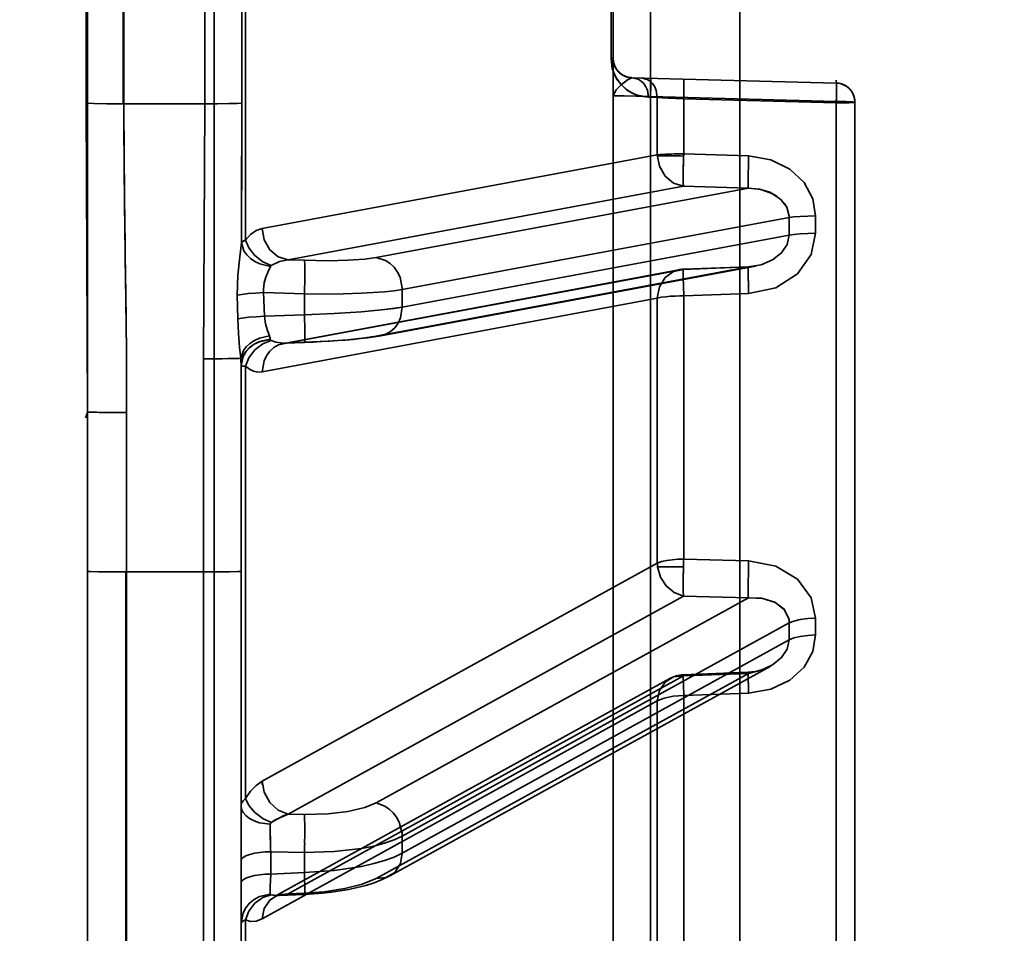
# Model space of a CAD drawing. Header units: millimetres. Extents: x 42175 to 97175, y 10092 to 468192.
# Tile 181 of 256: x 79351 to 79377, y 24905 to 24929. Entities that reach past the tile are written whole.
import ezdxf

# ---------------------------------------------------------------- set-up
doc = ezdxf.new("R2010")
doc.units = ezdxf.units.MM
doc.header["$XCLIPFRAME"] = 2
doc.layers.add('AHU03-3-68634OBJ', color=8, linetype='Continuous')
doc.layers.add('EC-MTR_250-0_7OBJ', color=8, linetype='Continuous')
picture_1 = doc.add_image_def('image3.bmp', size_in_pixel=(1540, 807))

msp = doc.modelspace()

# ---------------------------------------------------------------- linework, layer by layer
at = {"layer": 'AHU03-3-68634OBJ', "color": 8, "linetype": 'Continuous', "lineweight": 35, "ltscale": 100}
msp.add_line((79352.839, 24794.69), (79352.839, 25062.69), dxfattribs=at)
at = {"layer": 'EC-MTR_250-0_7OBJ', "color": 8, "linetype": 'Continuous', "lineweight": 35, "ltscale": 100}
for p, q in [((79356.139, 24861.556), (79356.139, 24988.076)), ((79369.839, 24979.54), (79369.839, 24877.84)), ((79367.513, 24976.131), (79367.513, 24881.248)), ((79356.954, 24922.943), (79356.954, 24934.436)), ((79352.802, 24926.509), (79352.802, 24930.87)), ((79353.764, 24926.495), (79353.764, 24930.884)), ((79353.782, 24926.495), (79353.782, 24930.884)), ((79355.895, 24930.883), (79355.895, 24926.496)), ((79356.859, 24926.512), (79356.859, 24930.867)), ((79366.482, 24927.672), (79366.482, 24929.707)), ((79366.539, 24929.702), (79366.539, 24877.367)), ((79366.715, 24927.296), (79366.663, 24927.347)), ((79366.772, 24927.254), (79366.714, 24927.297)), ((79366.732, 24927.282), (79366.719, 24927.293)), ((79366.746, 24927.272), (79366.732, 24927.282)), ((79366.76, 24927.262), (79366.745, 24927.272)), ((79366.774, 24927.253), (79366.76, 24927.262)), ((79366.834, 24927.221), (79366.772, 24927.254)), ((79366.788, 24927.244), (79366.774, 24927.253)), ((79366.803, 24927.236), (79366.788, 24927.244)), ((79366.818, 24927.228), (79366.803, 24927.236)), ((79366.93, 24927.188), (79366.912, 24927.193)), ((79366.948, 24927.185), (79366.929, 24927.188)), ((79366.966, 24927.182), (79366.947, 24927.185)), ((79366.986, 24927.179), (79366.966, 24927.182)), ((79367.026, 24927.177), (79372.353, 24927.037)), ((79367.456, 24926.668), (79367.689, 24926.662)), ((79367.513, 24926.683), (79372.353, 24926.558)), ((79372.353, 24926.558), (79367.513, 24926.683)), ((79367.689, 24925.164), (79367.689, 24926.662)), ((79368.376, 24926.623), (79372.353, 24926.518)), ((79368.376, 24925.191), (79368.376, 24926.623)), ((79372.353, 24874.22), (79372.353, 24926.558)), ((79372.839, 24874.72), (79372.839, 24926.537)), ((79353.782, 24926.495), (79355.895, 24926.496)), ((79357.389, 24923.248), (79367.689, 24925.164)), ((79370.069, 24925.138), (79368.376, 24925.191)), ((79368.376, 24925.191), (79370.069, 24925.138)), ((79358.069, 24922.426), (79368.369, 24924.346)), ((79360.36, 24922.485), (79370.062, 24924.292)), ((79368.369, 24924.346), (79370.062, 24924.292)), ((79361.04, 24921.654), (79371.127, 24923.533)), ((79371.127, 24923.533), (79371.127, 24923.073)), ((79371.814, 24923.119), (79371.814, 24923.572)), ((79361.04, 24921.195), (79371.127, 24923.073)), ((79358.069, 24922.426), (79358.49, 24922.414)), ((79368.251, 24922.168), (79357.95, 24920.249)), ((79358.069, 24920.26), (79368.369, 24922.179)), ((79360.36, 24920.434), (79370.062, 24922.241)), ((79370.25, 24922.265), (79360.479, 24920.445)), ((79368.368, 24922.181), (79370.06, 24922.244)), ((79368.369, 24922.179), (79370.062, 24922.241)), ((79370.126, 24922.248), (79370.06, 24922.244)), ((79370.259, 24922.267), (79370.192, 24922.256)), ((79361.04, 24921.195), (79361.04, 24921.654)), ((79356.751, 24920.885), (79356.74, 24921.505)), ((79356.74, 24921.505), (79356.751, 24920.885)), ((79357.389, 24919.509), (79367.689, 24921.431)), ((79357.428, 24921.574), (79358.49, 24921.541)), ((79357.45, 24920.955), (79357.428, 24921.574)), ((79358.49, 24920.994), (79358.49, 24921.541)), ((79367.689, 24914.515), (79367.689, 24921.431)), ((79368.376, 24921.487), (79370.069, 24921.549)), ((79370.069, 24921.549), (79368.376, 24921.487)), ((79368.376, 24914.625), (79368.376, 24921.487)), ((79357.45, 24920.955), (79358.49, 24920.994)), ((79360.314, 24920.418), (79360.48, 24920.445)), ((79357.986, 24920.254), (79357.999, 24920.255)), ((79357.998, 24920.255), (79358.492, 24920.273)), ((79358.069, 24920.26), (79358.49, 24920.276)), ((79355.857, 24872.826), (79355.857, 24919.846)), ((79356.839, 24906.76), (79356.839, 24919.693)), ((79356.954, 24908.378), (79356.954, 24919.651)), ((79352.839, 24918.46), (79352.839, 24878.7)), ((79353.857, 24914.289), (79353.857, 24918.446)), ((79357.389, 24908.834), (79367.689, 24914.515)), ((79368.376, 24914.625), (79370.069, 24914.582)), ((79370.069, 24914.582), (79368.376, 24914.625)), ((79353.839, 24881.818), (79353.839, 24914.289)), ((79353.857, 24914.289), (79355.857, 24914.289)), ((79353.857, 24881.818), (79353.857, 24914.289)), ((79367.696, 24914.419), (79368.37, 24914.419)), ((79358.069, 24907.975), (79368.369, 24913.658)), ((79360.36, 24908.264), (79370.062, 24913.615)), ((79368.369, 24913.658), (79370.062, 24913.615)), ((79361.04, 24907.395), (79371.127, 24912.958)), ((79361.04, 24906.953), (79371.127, 24912.516)), ((79370.628, 24911.826), (79360.719, 24906.361)), ((79368.365, 24911.605), (79370.058, 24911.673)), ((79368.011, 24911.506), (79357.71, 24905.822)), ((79358.069, 24905.891), (79368.369, 24911.575)), ((79360.36, 24906.292), (79370.062, 24911.643)), ((79368.369, 24911.575), (79370.062, 24911.643)), ((79370.069, 24911.131), (79368.376, 24911.064)), ((79368.376, 24911.064), (79370.069, 24911.131)), ((79357.389, 24905.239), (79367.689, 24910.926)), ((79367.689, 24904.411), (79367.689, 24910.926)), ((79368.376, 24904.599), (79368.376, 24911.064)), ((79358.069, 24907.975), (79358.49, 24907.965)), ((79361.04, 24906.953), (79361.04, 24907.395)), ((79357.611, 24906.992), (79358.49, 24906.972)), ((79357.611, 24906.992), (79357.611, 24906.409)), ((79358.49, 24906.972), (79358.49, 24906.446)), ((79356.839, 24906.177), (79356.839, 24906.76)), ((79358.49, 24906.446), (79357.611, 24906.409)), ((79360.311, 24906.183), (79360.521, 24906.265)), ((79360.521, 24906.264), (79360.72, 24906.361)), ((79360.521, 24906.265), (79360.72, 24906.361)), ((79356.839, 24906.177), (79356.839, 24873.358)), ((79357.709, 24905.822), (79357.719, 24905.827)), ((79357.791, 24905.847), (79357.83, 24905.851)), ((79357.83, 24905.851), (79358.497, 24905.879)), ((79358.069, 24905.891), (79358.49, 24905.909)), ((79356.954, 24894.594), (79356.954, 24905.213))]:
    msp.add_line(p, q, dxfattribs=at)
at = {"layer": 'EC-MTR_250-0_7OBJ', "color": 8, "linetype": 'Continuous', "lineweight": 35, "ltscale": 100, "flags": 128}
for points in [[(79366.539, 24927.677), (79366.525, 24927.674), (79366.507, 24927.673), (79366.495, 24927.673), (79366.482, 24927.672)], [(79366.482, 24927.672), (79366.526, 24927.377), (79366.572, 24927.255), (79366.627, 24927.151), (79366.751, 24926.987), (79366.885, 24926.867), (79367.024, 24926.779), (79367.167, 24926.718), (79367.456, 24926.668)], [(79367.456, 24926.668), (79367.239, 24926.697), (79367.052, 24926.765), (79366.889, 24926.864), (79366.728, 24927.013), (79366.605, 24927.19), (79366.514, 24927.419), (79366.482, 24927.672)], [(79366.663, 24927.347), (79366.619, 24927.405), (79366.584, 24927.469), (79366.559, 24927.537), (79366.544, 24927.607), (79366.539, 24927.677)], [(79366.577, 24927.486), (79366.569, 24927.508), (79366.561, 24927.531), (79366.554, 24927.556), (79366.548, 24927.584), (79366.543, 24927.614), (79366.54, 24927.645), (79366.539, 24927.677)], [(79366.605, 24927.429), (79366.595, 24927.447), (79366.586, 24927.466), (79366.577, 24927.486)], [(79366.694, 24927.315), (79366.682, 24927.327), (79366.67, 24927.339), (79366.659, 24927.352), (79366.648, 24927.366), (79366.637, 24927.38), (79366.626, 24927.395), (79366.616, 24927.411), (79366.605, 24927.428), (79366.595, 24927.447)], [(79366.719, 24927.293), (79366.706, 24927.304), (79366.694, 24927.315), (79366.682, 24927.327), (79366.67, 24927.339)], [(79366.539, 24926.702), (79366.605, 24926.853), (79366.754, 24926.998), (79366.928, 24927.134), (79367.026, 24927.177)], [(79367.026, 24927.177), (79366.911, 24927.123), (79366.756, 24926.999), (79366.612, 24926.863), (79366.539, 24926.702)], [(79366.879, 24927.202), (79366.863, 24927.208), (79366.847, 24927.214), (79366.832, 24927.221), (79366.817, 24927.228)], [(79367.026, 24927.177), (79366.962, 24927.183), (79366.898, 24927.197), (79366.834, 24927.221)], [(79366.912, 24927.192), (79366.895, 24927.197), (79366.879, 24927.202)], [(79367.026, 24927.177), (79367.005, 24927.178), (79366.985, 24927.179)], [(79367.026, 24927.177), (79367.188, 24927.138), (79367.266, 24927.089), (79367.334, 24927.023), (79367.39, 24926.942), (79367.429, 24926.852), (79367.456, 24926.668)], [(79367.026, 24927.177), (79367.188, 24927.138), (79367.266, 24927.089), (79367.335, 24927.023), (79367.39, 24926.942), (79367.429, 24926.852), (79367.456, 24926.668)], [(79367.689, 24926.662), (79367.662, 24926.846), (79367.623, 24926.936), (79367.568, 24927.017), (79367.499, 24927.083), (79367.421, 24927.132), (79367.26, 24927.171)], [(79367.26, 24927.171), (79367.421, 24927.132), (79367.499, 24927.083), (79367.568, 24927.017), (79367.623, 24926.936), (79367.662, 24926.846), (79367.689, 24926.662)], [(79367.513, 24926.683), (79367.515, 24926.778), (79367.517, 24926.869), (79367.518, 24926.952), (79367.518, 24927.024), (79367.518, 24927.056), (79367.518, 24927.084), (79367.518, 24927.108), (79367.517, 24927.128), (79367.516, 24927.143), (79367.515, 24927.155), (79367.514, 24927.166), (79367.496, 24927.177)], [(79368.376, 24927.141), (79368.38, 24927.121), (79368.38, 24927.105), (79368.381, 24927.083), (79368.382, 24927.056), (79368.382, 24927.024), (79368.382, 24926.988), (79368.382, 24926.905), (79368.38, 24926.812), (79368.379, 24926.716), (79368.376, 24926.623)], [(79368.376, 24927.141), (79368.379, 24927.131), (79368.38, 24927.119), (79368.381, 24927.101), (79368.381, 24927.079), (79368.382, 24927.053), (79368.382, 24927.023), (79368.382, 24926.988), (79368.382, 24926.909), (79368.381, 24926.82), (79368.379, 24926.723), (79368.376, 24926.623)], [(79372.353, 24926.518), (79372.355, 24926.618), (79372.357, 24926.715), (79372.358, 24926.805), (79372.358, 24926.884), (79372.358, 24926.918), (79372.358, 24926.949), (79372.357, 24926.975), (79372.357, 24926.997), (79372.356, 24927.015), (79372.355, 24927.027), (79372.349, 24927.116)], [(79372.839, 24926.537), (79372.835, 24926.607), (79372.82, 24926.676), (79372.796, 24926.742), (79372.763, 24926.803), (79372.722, 24926.86), (79372.673, 24926.91), (79372.617, 24926.953), (79372.556, 24926.988), (79372.492, 24927.014), (79372.423, 24927.03), (79372.353, 24927.037)], [(79372.353, 24927.037), (79372.356, 24927.017), (79372.356, 24927.001), (79372.357, 24926.981), (79372.357, 24926.957), (79372.357, 24926.929), (79372.358, 24926.898), (79372.357, 24926.826), (79372.356, 24926.743), (79372.355, 24926.652), (79372.353, 24926.558)], [(79366.539, 24926.702), (79366.614, 24926.707), (79366.823, 24926.705), (79367.138, 24926.696), (79367.513, 24926.683)], [(79367.513, 24926.683), (79367.138, 24926.696), (79366.823, 24926.705), (79366.614, 24926.707), (79366.539, 24926.702)], [(79367.689, 24926.662), (79367.573, 24926.67), (79367.456, 24926.677)], [(79367.689, 24926.662), (79367.813, 24926.653), (79367.975, 24926.643), (79368.376, 24926.623)], [(79372.839, 24926.537), (79372.777, 24926.547), (79372.603, 24926.555), (79372.353, 24926.558)], [(79372.839, 24926.537), (79372.777, 24926.528), (79372.603, 24926.521), (79372.353, 24926.518)], [(79372.839, 24926.537), (79372.818, 24926.532), (79372.764, 24926.527), (79372.69, 24926.523), (79372.605, 24926.521), (79372.517, 24926.519), (79372.431, 24926.518), (79372.353, 24926.518)], [(79352.802, 24926.509), (79352.81, 24924.489), (79352.839, 24918.46)], [(79352.802, 24926.509), (79353.004, 24926.502), (79353.345, 24926.497), (79353.764, 24926.495)], [(79352.802, 24926.509), (79353.004, 24926.501), (79353.345, 24926.496), (79353.764, 24926.495)], [(79353.782, 24926.495), (79353.785, 24925.849), (79353.792, 24924.95), (79353.805, 24923.782), (79353.815, 24922.897), (79353.822, 24922.403), (79353.833, 24921.597), (79353.842, 24920.799), (79353.85, 24920.008), (79353.855, 24919.223), (79353.857, 24918.446)], [(79353.857, 24918.446), (79353.849, 24920.073), (79353.827, 24921.974), (79353.811, 24923.268), (79353.791, 24925.118), (79353.782, 24926.495)], [(79355.857, 24919.846), (79355.895, 24926.496)], [(79355.895, 24926.496), (79355.857, 24919.846)], [(79355.895, 24926.496), (79356.228, 24926.497), (79356.519, 24926.501), (79356.737, 24926.506), (79356.859, 24926.512)], [(79355.895, 24926.496), (79356.228, 24926.497), (79356.519, 24926.5), (79356.737, 24926.505), (79356.859, 24926.512)], [(79356.859, 24926.512), (79356.857, 24925.601), (79356.847, 24922.871)], [(79356.847, 24922.871), (79356.85, 24923.78), (79356.859, 24926.512)], [(79367.689, 24925.164), (79367.764, 24925.171), (79367.837, 24925.177), (79367.904, 24925.18), (79367.965, 24925.183), (79368.055, 24925.186), (79368.129, 24925.188), (79368.189, 24925.19), (79368.26, 24925.191), (79368.322, 24925.191), (79368.376, 24925.191)], [(79368.369, 24924.346), (79368.11, 24924.427), (79367.891, 24924.61), (79367.744, 24924.867), (79367.689, 24925.164)], [(79367.69, 24925.14), (79367.83, 24925.14), (79368.013, 24925.141), (79368.204, 24925.144), (79368.387, 24925.13)], [(79368.387, 24925.13), (79368.133, 24925.142), (79367.879, 24925.14), (79367.69, 24925.14)], [(79368.369, 24924.346), (79368.364, 24924.431), (79368.363, 24924.583), (79368.365, 24924.768), (79368.368, 24924.959), (79368.375, 24925.14)], [(79368.375, 24925.14), (79368.371, 24924.994), (79368.364, 24924.839), (79368.365, 24924.68), (79368.363, 24924.533), (79368.365, 24924.413), (79368.369, 24924.346)], [(79370.062, 24924.292), (79370.06, 24924.303), (79370.059, 24924.321), (79370.057, 24924.378), (79370.056, 24924.463), (79370.056, 24924.574), (79370.058, 24924.706), (79370.061, 24924.849), (79370.069, 24925.138)], [(79370.069, 24925.138), (79370.649, 24925.037), (79371.14, 24924.795), (79371.513, 24924.442), (79371.74, 24924.02), (79371.814, 24923.572)], [(79370.062, 24924.292), (79370.389, 24924.259), (79370.676, 24924.161), (79370.909, 24924.004), (79371.064, 24923.798), (79371.126, 24923.569)], [(79371.126, 24923.569), (79371.07, 24923.787), (79371.005, 24923.895), (79370.808, 24924.084), (79370.618, 24924.188), (79370.356, 24924.266), (79370.062, 24924.292)], [(79371.814, 24923.572), (79371.609, 24923.569), (79371.413, 24923.561), (79371.247, 24923.549), (79371.127, 24923.533)], [(79357.389, 24923.248), (79357.232, 24923.192), (79357.087, 24923.088), (79356.954, 24922.943)], [(79358.069, 24922.426), (79357.808, 24922.508), (79357.589, 24922.692), (79357.442, 24922.95), (79357.389, 24923.248)], [(79356.847, 24922.871), (79356.885, 24922.908), (79356.954, 24922.943)], [(79356.954, 24922.943), (79356.905, 24922.921), (79356.869, 24922.897)], [(79357.624, 24922.28), (79357.404, 24922.379), (79357.199, 24922.538), (79357.043, 24922.737), (79356.954, 24922.943)], [(79370.062, 24922.241), (79370.398, 24922.3), (79370.691, 24922.424), (79370.926, 24922.606), (79371.075, 24922.829), (79371.127, 24923.073)], [(79371.814, 24923.119), (79371.698, 24922.564), (79371.344, 24922.062), (79370.78, 24921.701), (79370.069, 24921.549)], [(79371.127, 24923.073), (79371.247, 24923.091), (79371.413, 24923.105), (79371.609, 24923.115), (79371.814, 24923.119)], [(79356.74, 24921.505), (79356.757, 24922.025), (79356.805, 24922.504), (79356.847, 24922.871)], [(79356.869, 24922.897), (79356.847, 24922.871)], [(79356.847, 24922.871), (79356.915, 24922.66), (79356.988, 24922.557), (79357.085, 24922.462), (79357.202, 24922.382), (79357.332, 24922.32), (79357.603, 24922.255)], [(79358.069, 24922.426), (79357.839, 24922.381), (79357.624, 24922.28)], [(79357.624, 24922.28), (79357.838, 24922.381), (79358.069, 24922.426)], [(79358.49, 24922.414), (79359.106, 24922.405), (79359.621, 24922.416), (79360.062, 24922.445), (79360.36, 24922.485)], [(79361.039, 24921.691), (79360.983, 24921.972), (79360.917, 24922.109), (79360.829, 24922.232), (79360.723, 24922.334), (79360.605, 24922.412), (79360.36, 24922.485)], [(79357.423, 24921.652), (79357.444, 24921.832), (79357.486, 24921.972), (79357.55, 24922.126), (79357.603, 24922.255)], [(79357.603, 24922.255), (79357.55, 24922.126), (79357.486, 24921.971), (79357.444, 24921.83), (79357.423, 24921.652)], [(79357.603, 24922.255), (79357.607, 24922.264), (79357.614, 24922.273), (79357.624, 24922.28)], [(79358.49, 24922.414), (79358.492, 24922.403), (79358.494, 24922.387), (79358.498, 24922.335), (79358.5, 24922.257), (79358.501, 24922.155), (79358.501, 24922.033), (79358.499, 24921.898), (79358.493, 24921.619)], [(79368.369, 24922.179), (79368.11, 24922.124), (79367.891, 24921.964), (79367.744, 24921.722), (79367.689, 24921.431)], [(79368.369, 24922.179), (79368.364, 24922.136), (79368.364, 24921.971), (79368.369, 24921.736), (79368.376, 24921.487)], [(79368.376, 24921.487), (79368.369, 24921.736), (79368.364, 24921.971), (79368.364, 24922.136), (79368.369, 24922.179)], [(79370.06, 24922.244), (79370.058, 24922.232), (79370.057, 24922.216), (79370.056, 24922.194), (79370.056, 24922.166), (79370.056, 24922.131), (79370.056, 24922.089), (79370.056, 24922.042), (79370.058, 24921.933), (79370.061, 24921.81), (79370.065, 24921.679), (79370.069, 24921.549)], [(79370.062, 24922.241), (79370.058, 24922.229), (79370.057, 24922.211), (79370.056, 24922.199), (79370.056, 24922.186), (79370.056, 24922.17), (79370.056, 24922.153), (79370.056, 24922.133), (79370.056, 24922.112), (79370.056, 24922.066), (79370.058, 24921.954), (79370.061, 24921.825), (79370.064, 24921.687), (79370.069, 24921.549)], [(79370.192, 24922.256), (79370.126, 24922.248), (79370.06, 24922.244)], [(79361.04, 24921.654), (79360.832, 24921.622), (79360.582, 24921.595), (79359.979, 24921.554), (79359.268, 24921.536), (79358.49, 24921.541)], [(79357.428, 24921.574), (79357.217, 24921.562), (79357.023, 24921.546), (79356.86, 24921.527), (79356.74, 24921.505)], [(79357.428, 24921.574), (79357.425, 24921.598), (79357.423, 24921.622), (79357.423, 24921.652)], [(79357.423, 24921.652), (79357.424, 24921.622), (79357.425, 24921.598), (79357.428, 24921.574)], [(79368.376, 24921.487), (79368.269, 24921.488), (79368.153, 24921.483), (79368.03, 24921.476), (79367.907, 24921.465), (79367.789, 24921.451), (79367.689, 24921.431)], [(79367.689, 24921.431), (79367.789, 24921.451), (79367.907, 24921.465), (79368.03, 24921.476), (79368.153, 24921.483), (79368.269, 24921.488), (79368.376, 24921.487)], [(79361.04, 24921.195), (79360.586, 24921.129), (79359.981, 24921.071), (79359.266, 24921.025), (79358.49, 24920.994)], [(79358.49, 24920.994), (79359.268, 24921.025), (79359.979, 24921.071), (79360.582, 24921.129), (79360.832, 24921.161), (79361.04, 24921.195)], [(79361.04, 24921.195), (79360.993, 24920.911), (79360.93, 24920.774), (79360.843, 24920.653), (79360.735, 24920.556), (79360.613, 24920.486), (79360.36, 24920.434)], [(79357.45, 24920.955), (79357.233, 24920.944), (79357.034, 24920.928), (79356.869, 24920.907), (79356.751, 24920.885)], [(79357.45, 24920.955), (79357.237, 24920.944), (79357.034, 24920.928), (79356.866, 24920.907), (79356.751, 24920.885)], [(79356.83, 24919.859), (79356.801, 24920.15), (79356.769, 24920.503), (79356.751, 24920.885)], [(79356.751, 24920.885), (79356.769, 24920.506), (79356.802, 24920.148), (79356.83, 24919.859)], [(79357.583, 24920.448), (79357.524, 24920.614), (79357.479, 24920.762), (79357.45, 24920.955)], [(79358.492, 24920.273), (79358.496, 24920.286), (79358.498, 24920.302), (79358.499, 24920.325), (79358.5, 24920.355), (79358.501, 24920.392), (79358.501, 24920.435), (79358.501, 24920.484), (79358.5, 24920.598), (79358.498, 24920.726), (79358.494, 24920.86), (79358.49, 24920.994)], [(79356.83, 24919.859), (79356.902, 24920.061), (79356.976, 24920.159), (79357.072, 24920.249), (79357.188, 24920.325), (79357.317, 24920.385), (79357.583, 24920.448)], [(79357.583, 24920.448), (79357.593, 24920.413), (79357.599, 24920.383), (79357.601, 24920.347)], [(79358.49, 24920.276), (79359.106, 24920.306), (79359.621, 24920.344), (79360.062, 24920.39), (79360.36, 24920.434)], [(79358.492, 24920.273), (79358.716, 24920.283), (79358.936, 24920.294), (79359.149, 24920.306), (79359.358, 24920.32), (79359.561, 24920.335), (79359.759, 24920.353), (79359.952, 24920.372), (79360.137, 24920.393), (79360.314, 24920.418), (79360.48, 24920.445)], [(79359.561, 24920.335), (79359.759, 24920.353), (79359.951, 24920.372), (79360.136, 24920.393)], [(79357.601, 24920.355), (79357.317, 24920.298), (79357.181, 24920.232), (79357.06, 24920.144), (79356.963, 24920.036), (79356.892, 24919.917), (79356.839, 24919.672)], [(79356.839, 24919.659), (79356.892, 24919.906), (79356.963, 24920.027), (79357.06, 24920.136), (79357.181, 24920.225), (79357.317, 24920.291), (79357.601, 24920.349)], [(79357.624, 24920.323), (79357.404, 24920.236), (79357.199, 24920.079), (79357.043, 24919.873), (79356.954, 24919.651)], [(79358.069, 24920.26), (79357.818, 24920.209), (79357.697, 24920.14), (79357.589, 24920.044), (79357.502, 24919.925), (79357.438, 24919.79), (79357.389, 24919.509)], [(79357.601, 24920.347), (79357.612, 24920.331), (79357.624, 24920.323)], [(79357.602, 24920.347), (79357.611, 24920.331), (79357.624, 24920.323)], [(79357.998, 24920.255), (79357.865, 24920.259), (79357.742, 24920.282), (79357.624, 24920.323)], [(79357.95, 24920.249), (79357.962, 24920.251), (79357.974, 24920.253), (79357.986, 24920.254)], [(79355.857, 24919.846), (79356.185, 24919.847), (79356.347, 24919.848), (79356.496, 24919.85), (79356.623, 24919.852), (79356.723, 24919.854), (79356.792, 24919.856), (79356.83, 24919.859)], [(79356.839, 24919.672), (79356.838, 24919.729), (79356.835, 24919.791), (79356.83, 24919.859)], [(79356.83, 24919.859), (79356.834, 24919.808), (79356.839, 24919.672)], [(79356.954, 24919.651), (79356.891, 24919.652), (79356.852, 24919.655), (79356.839, 24919.659)], [(79356.839, 24919.659), (79356.855, 24919.655), (79356.867, 24919.653), (79356.903, 24919.652), (79356.954, 24919.651)], [(79356.954, 24919.651), (79357.058, 24919.572), (79357.166, 24919.523), (79357.277, 24919.502), (79357.389, 24919.509)], [(79353.857, 24918.446), (79353.673, 24918.446), (79353.484, 24918.447), (79353.302, 24918.448), (79353.217, 24918.449), (79353.139, 24918.45), (79353.068, 24918.451), (79353.006, 24918.452), (79352.954, 24918.453), (79352.911, 24918.455), (79352.879, 24918.456), (79352.866, 24918.457), (79352.849, 24918.458), (79352.837, 24918.447), (79352.787, 24918.311)], [(79367.689, 24914.515), (79367.803, 24914.557), (79367.935, 24914.587), (79368.077, 24914.608), (79368.224, 24914.619), (79368.376, 24914.625)], [(79368.376, 24914.625), (79368.224, 24914.62), (79368.077, 24914.608), (79367.935, 24914.588), (79367.802, 24914.557), (79367.689, 24914.515)], [(79368.376, 24914.625), (79368.375, 24914.57), (79368.372, 24914.514), (79368.373, 24914.465), (79368.37, 24914.419)], [(79370.062, 24913.615), (79370.059, 24913.671), (79370.057, 24913.753), (79370.056, 24913.994), (79370.061, 24914.293), (79370.069, 24914.582)], [(79371.814, 24913.079), (79371.698, 24913.613), (79371.344, 24914.096), (79370.78, 24914.442), (79370.069, 24914.582)], [(79352.839, 24914.303), (79352.914, 24914.297), (79353.122, 24914.293), (79353.446, 24914.29), (79353.857, 24914.289)], [(79355.857, 24914.289), (79356.23, 24914.29), (79356.542, 24914.293), (79356.761, 24914.298), (79356.839, 24914.303)], [(79368.369, 24913.658), (79368.13, 24913.751), (79367.922, 24913.924), (79367.772, 24914.156), (79367.696, 24914.419)], [(79368.37, 24914.419), (79368.37, 24914.398), (79368.369, 24914.37), (79368.368, 24914.338), (79368.367, 24914.305), (79368.367, 24914.274), (79368.366, 24914.245), (79368.366, 24914.217), (79368.365, 24914.186), (79368.365, 24914.153), (79368.364, 24914.116), (79368.364, 24914.077), (79368.364, 24914.034), (79368.363, 24913.99), (79368.363, 24913.943), (79368.363, 24913.894), (79368.364, 24913.843), (79368.364, 24913.793), (79368.365, 24913.744), (79368.367, 24913.698), (79368.369, 24913.658)], [(79370.062, 24913.615), (79370.408, 24913.604), (79370.75, 24913.5), (79371.004, 24913.301), (79371.117, 24913.065)], [(79370.062, 24913.615), (79370.442, 24913.599), (79370.758, 24913.495), (79370.993, 24913.314), (79371.117, 24913.065)], [(79371.117, 24913.065), (79371.123, 24913.03), (79371.126, 24912.995), (79371.127, 24912.958)], [(79371.127, 24912.958), (79371.247, 24913.007), (79371.413, 24913.046), (79371.609, 24913.07), (79371.814, 24913.079)], [(79370.062, 24911.643), (79370.398, 24911.723), (79370.691, 24911.863), (79370.926, 24912.054), (79371.075, 24912.278), (79371.127, 24912.516)], [(79370.069, 24911.131), (79370.649, 24911.233), (79371.14, 24911.468), (79371.513, 24911.808), (79371.74, 24912.213), (79371.814, 24912.644)], [(79371.127, 24912.516), (79371.247, 24912.567), (79371.413, 24912.607), (79371.609, 24912.634), (79371.814, 24912.644)], [(79370.058, 24911.673), (79370.056, 24911.651), (79370.056, 24911.634), (79370.056, 24911.612), (79370.056, 24911.584), (79370.057, 24911.553), (79370.057, 24911.517), (79370.059, 24911.433), (79370.062, 24911.338), (79370.065, 24911.236), (79370.069, 24911.131)], [(79370.062, 24911.643), (79370.06, 24911.659), (79370.059, 24911.669), (79370.056, 24911.659), (79370.056, 24911.641), (79370.056, 24911.615), (79370.056, 24911.581), (79370.057, 24911.541), (79370.058, 24911.494), (79370.059, 24911.441), (79370.061, 24911.384), (79370.062, 24911.324), (79370.064, 24911.261), (79370.069, 24911.131)], [(79370.658, 24911.847), (79370.587, 24911.808), (79370.51, 24911.773), (79370.428, 24911.743), (79370.341, 24911.716), (79370.251, 24911.696), (79370.156, 24911.681), (79370.058, 24911.673)], [(79370.658, 24911.847), (79370.556, 24911.794), (79370.444, 24911.748), (79370.323, 24911.712), (79370.193, 24911.686), (79370.058, 24911.673)], [(79370.062, 24911.643), (79370.061, 24911.656), (79370.059, 24911.669)], [(79367.689, 24910.926), (79367.744, 24911.2), (79367.891, 24911.418), (79368.11, 24911.549), (79368.369, 24911.575)], [(79368.369, 24911.575), (79368.364, 24911.601), (79368.363, 24911.518), (79368.368, 24911.332), (79368.376, 24911.064)], [(79368.369, 24911.575), (79368.364, 24911.6), (79368.364, 24911.513), (79368.368, 24911.325), (79368.376, 24911.064)], [(79368.376, 24911.064), (79368.103, 24911.046), (79367.864, 24910.998), (79367.689, 24910.926)], [(79357.389, 24908.834), (79357.232, 24908.722), (79357.087, 24908.568), (79356.954, 24908.378)], [(79358.069, 24907.975), (79357.808, 24908.08), (79357.589, 24908.279), (79357.442, 24908.543), (79357.389, 24908.834)], [(79356.954, 24908.378), (79356.891, 24908.319), (79356.852, 24908.256), (79356.839, 24908.191)], [(79356.954, 24908.378), (79357.043, 24908.196), (79357.199, 24908.013), (79357.404, 24907.858), (79357.624, 24907.751)], [(79357.601, 24907.708), (79357.317, 24907.748), (79357.181, 24907.795), (79357.06, 24907.857), (79356.963, 24907.933), (79356.892, 24908.018), (79356.852, 24908.105), (79356.839, 24908.191)], [(79358.49, 24907.965), (79359.106, 24907.978), (79359.621, 24908.038), (79360.062, 24908.141), (79360.36, 24908.264)], [(79361.033, 24907.503), (79360.959, 24907.764), (79360.89, 24907.89), (79360.802, 24908.004), (79360.7, 24908.101), (79360.588, 24908.178), (79360.36, 24908.264)], [(79357.624, 24907.751), (79357.728, 24907.825), (79358.069, 24907.975)], [(79358.069, 24907.975), (79357.952, 24907.938), (79357.624, 24907.751)], [(79358.49, 24907.965), (79358.494, 24907.922), (79358.497, 24907.86), (79358.501, 24907.684), (79358.501, 24907.454), (79358.497, 24907.204)], [(79357.601, 24907.708), (79357.6, 24907.598), (79357.605, 24907.225)], [(79357.624, 24907.751), (79357.611, 24907.738), (79357.604, 24907.723), (79357.601, 24907.708)], [(79357.605, 24907.225), (79357.602, 24907.353), (79357.601, 24907.708)], [(79361.04, 24907.395), (79360.832, 24907.298), (79360.582, 24907.211), (79360.296, 24907.137), (79359.979, 24907.075), (79359.268, 24906.994), (79358.49, 24906.972)], [(79356.839, 24906.76), (79356.852, 24906.802), (79356.869, 24906.823), (79356.893, 24906.844)], [(79356.893, 24906.844), (79356.965, 24906.885), (79357.064, 24906.921), (79357.187, 24906.951), (79357.325, 24906.974), (79357.469, 24906.987), (79357.611, 24906.992)], [(79358.49, 24906.446), (79359.268, 24906.502), (79359.979, 24906.611), (79360.296, 24906.682), (79360.582, 24906.763), (79360.832, 24906.854), (79361.04, 24906.953)], [(79360.36, 24906.292), (79360.613, 24906.316), (79360.843, 24906.453), (79360.993, 24906.685), (79361.04, 24906.953)], [(79356.893, 24906.26), (79356.869, 24906.239), (79356.852, 24906.218), (79356.839, 24906.177)], [(79357.611, 24906.409), (79357.469, 24906.404), (79357.325, 24906.39), (79357.187, 24906.368), (79357.064, 24906.338), (79356.965, 24906.301), (79356.893, 24906.26)], [(79357.611, 24906.409), (79357.602, 24906.086), (79357.6, 24905.967), (79357.601, 24905.885)], [(79358.49, 24906.446), (79358.494, 24906.338), (79358.497, 24906.231), (79358.499, 24906.132), (79358.501, 24906.044), (79358.501, 24906.006), (79358.501, 24905.973), (79358.501, 24905.944), (79358.501, 24905.921), (79358.5, 24905.902), (79358.499, 24905.89), (79358.49, 24905.86)], [(79360.36, 24906.292), (79359.994, 24906.142), (79359.545, 24906.03), (79359.009, 24905.949), (79358.49, 24905.909)], [(79358.497, 24905.879), (79358.733, 24905.893), (79358.966, 24905.912), (79359.195, 24905.938), (79359.421, 24905.971), (79359.646, 24906.01), (79359.869, 24906.057), (79360.093, 24906.115), (79360.312, 24906.184)], [(79358.733, 24905.893), (79358.966, 24905.912), (79359.194, 24905.938), (79359.421, 24905.971), (79359.645, 24906.01), (79359.869, 24906.057), (79360.093, 24906.115)], [(79357.601, 24905.885), (79357.317, 24905.821), (79357.181, 24905.749), (79357.06, 24905.651), (79356.963, 24905.532), (79356.892, 24905.4), (79356.839, 24905.129)], [(79357.624, 24905.869), (79357.404, 24905.797), (79357.199, 24905.649), (79357.043, 24905.443), (79356.954, 24905.213)], [(79358.069, 24905.891), (79357.808, 24905.865), (79357.589, 24905.733), (79357.442, 24905.514), (79357.389, 24905.239)], [(79357.624, 24905.869), (79357.611, 24905.873), (79357.601, 24905.885)], [(79357.83, 24905.851), (79357.777, 24905.85), (79357.624, 24905.869)], [(79357.624, 24905.869), (79357.674, 24905.859), (79357.83, 24905.851)], [(79357.709, 24905.822), (79357.719, 24905.827), (79357.736, 24905.834)], [(79357.736, 24905.834), (79357.758, 24905.841), (79357.791, 24905.847), (79357.83, 24905.851)], [(79358.069, 24905.891), (79358.009, 24905.876), (79357.83, 24905.851)], [(79357.83, 24905.851), (79357.889, 24905.855), (79358.069, 24905.891)], [(79358.497, 24905.879), (79358.492, 24905.897), (79358.49, 24905.909)], [(79357.389, 24905.239), (79357.232, 24905.178), (79357.087, 24905.171), (79356.954, 24905.213)], [(79356.954, 24905.213), (79356.903, 24905.191), (79356.867, 24905.17), (79356.839, 24905.129)]]:
    msp.add_lwpolyline(points, dxfattribs=at)
at = {"layer": 'EC-MTR_250-0_7OBJ', "color": 8, "linetype": 'Continuous', "lineweight": 35, "ltscale": 100}
for centre, radius, start, end in [((79367.039, 24927.677), 0.5, 180, 268.5), ((79372.339, 24926.537), 0.5, 0, 88.5), ((79352.095, 24919.176), 17.349, 20.1371, 20.3181), ((79352.074, 24919.166), 17.373, 20.1445, 20.3108), ((79370.527, 24923.536), 0.6, 359.7362, 3.2198), ((79473.801, 24923.303), 102.674, 179.87174, 180.12826), ((79471.542, 24923.345), 99.728, 179.86986, 180.13014), ((79368.397, 24921.382), 0.8, 92.0942, 100.5531), ((79360.142, 24921.654), 0.898, 0.0012, 2.3318), ((79337.546, 24922.262), 20.957, 358.03, 358.2444), ((79337.595, 24922.26), 20.908, 358.0297, 358.2446), ((79357.963, 24921.22), 0.966, 272.0756, 276.2607), ((79368.547, 24914.528), 0.858, 180.8789, 187.3087), ((79368.54, 24914.528), 0.851, 180.8534, 187.3344), ((79391.296, 24913.831), 22.934, 178.0169, 178.5317), ((79370.603, 24912.961), 0.524, 359.7184, 11.4115), ((79466.062, 24912.737), 94.935, 179.86662, 180.13338), ((79464.024, 24912.861), 92.21, 179.86466, 180.13534), ((79368.397, 24910.806), 0.8, 92.3008, 118.8883), ((79358.239, 24908.844), 0.85, 180.6356, 187.3379), ((79360.184, 24907.394), 0.856, 0.0518, 7.3135), ((79360.192, 24907.395), 0.848, 0.019, 7.3462), ((79375.535, 24907.627), 17.934, 181.285, 182.0278), ((79375.044, 24907.613), 17.444, 181.2746, 182.0382), ((79340.505, 24907.611), 17.997, 357.9661, 358.7053), ((79340.889, 24907.6), 17.613, 357.9581, 358.7134)]:
    msp.add_arc(centre, radius, start, end, dxfattribs=at)

# ---------------------------------------------------------------- pictures from other files: only their frames are drawn
at = {"color": 8, "lineweight": 13}
image = msp.add_image(picture_1, insert=(78690, 24419.733), size_in_units=(1860, 974.456), dxfattribs=at)
image.set_boundary_path([(-0.5, -0.5), (1539.5, 806.5)])

doc.saveas('drawing.dxf')
